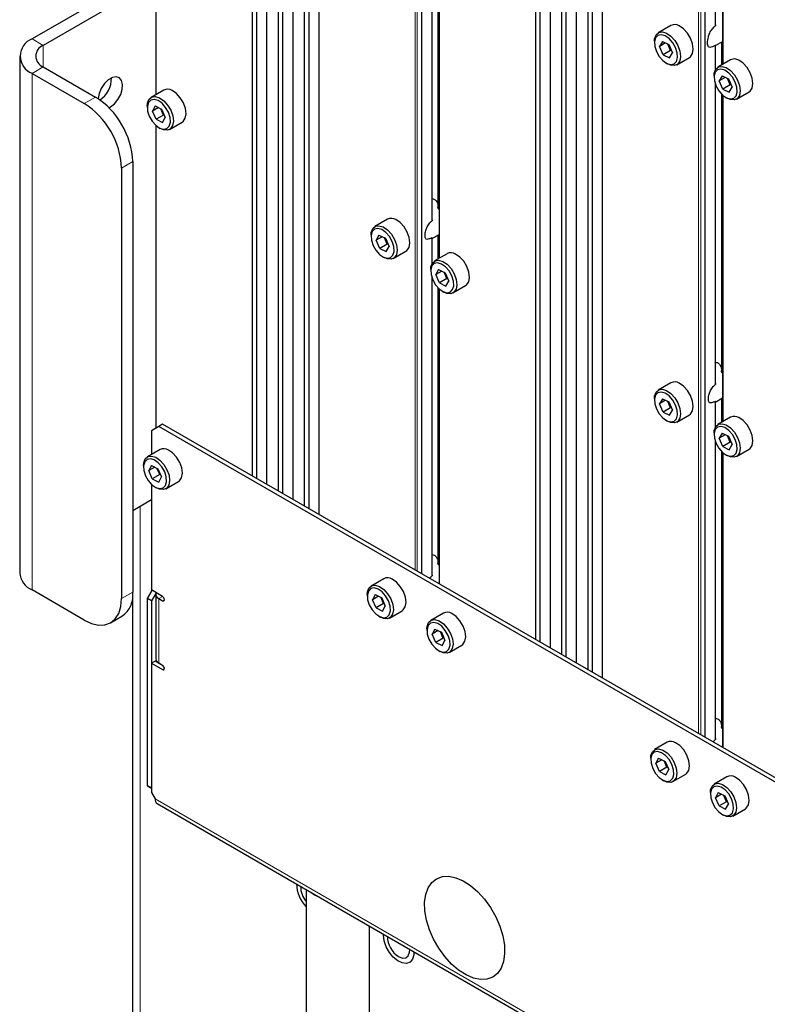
# Paper-space layout 'Blatt4' of a CAD drawing. Header units: millimetres. Extents: x 5 to 418, y 2 to 292.
# Tile 54 of 66: x 245 to 280, y 123 to 170. Entities that reach past the tile are written whole.
import ezdxf

# ---------------------------------------------------------------- set-up
doc = ezdxf.new("R2010")
doc.units = ezdxf.units.MM

psp = doc.layouts.new('Blatt4')

# ---------------------------------------------------------------- linework, layer by layer
at = {"color": 7, "linetype": 'Continuous', "lineweight": 25}
for p, q in [((255.542, 217.313), (255.542, 148.01)), ((255.766, 147.88), (255.766, 217.184)), ((256.249, 147.601), (256.249, 216.905)), ((256.779, 216.599), (256.779, 147.295)), ((257.003, 147.166), (257.003, 216.47)), ((257.486, 146.887), (257.486, 216.191)), ((258.017, 215.885), (258.017, 146.581)), ((258.241, 146.451), (258.241, 215.755)), ((258.724, 146.173), (258.724, 215.477)), ((268.977, 209.558), (268.977, 140.254)), ((269.201, 140.124), (269.201, 209.428)), ((269.684, 139.845), (269.684, 209.149)), ((270.214, 208.843), (270.214, 139.539)), ((270.438, 139.41), (270.438, 208.714)), ((270.921, 139.131), (270.921, 208.435)), ((271.452, 208.129), (271.452, 138.825)), ((271.676, 138.696), (271.676, 207.999)), ((272.159, 138.417), (272.159, 207.721)), ((277.516, 169.395), (277.516, 183.494)), ((277.847, 183.005), (277.847, 167.514)), ((250.977, 181.574), (250.977, 166.083)), ((264.081, 160.15), (264.081, 174.307)), ((264.353, 173.875), (264.353, 160.74)), ((264.412, 173.818), (264.412, 158.327)), ((250.977, 172.115), (245.112, 168.729)), ((250.977, 171.502), (245.642, 168.423)), ((275.398, 169.366), (274.797, 169.02)), ((274.616, 168.619), (274.616, 168.537)), ((274.992, 168.613), (274.859, 168.372)), ((275.145, 168.537), (274.859, 168.372)), ((274.992, 168.613), (275.298, 168.462)), ((277.516, 168.413), (277.847, 168.604)), ((277.788, 168.57), (277.788, 167.48)), ((275.03, 167.98), (274.859, 168.372)), ((275.384, 168.184), (275.03, 167.98)), ((275.384, 168.184), (275.253, 168.484)), ((275.298, 168.462), (275.469, 168.07)), ((275.336, 167.829), (275.469, 168.07)), ((275.384, 168.184), (275.407, 168.211)), ((275.429, 168.162), (275.384, 168.184)), ((277.516, 167.278), (277.516, 168.427)), ((244.526, 167.913), (244.526, 143.416)), ((275.03, 167.98), (275.336, 167.829)), ((275.672, 167.504), (276.273, 167.851)), ((278.227, 167.734), (277.626, 167.387)), ((245.642, 167.402), (248.117, 165.974)), ((275.164, 167.588), (275.235, 167.547)), ((245.112, 167.096), (247.587, 165.667)), ((277.445, 166.986), (277.445, 166.904)), ((277.821, 166.98), (277.687, 166.739)), ((277.973, 166.905), (277.687, 166.739)), ((277.859, 166.347), (277.687, 166.739)), ((277.821, 166.98), (278.126, 166.829)), ((278.212, 166.551), (278.081, 166.851)), ((278.126, 166.829), (278.298, 166.437)), ((251.357, 166.302), (250.756, 165.955)), ((277.516, 152.394), (277.516, 166.551)), ((278.212, 166.551), (277.859, 166.347)), ((277.859, 166.347), (278.164, 166.196)), ((278.164, 166.196), (278.298, 166.437)), ((278.212, 166.551), (278.236, 166.579)), ((278.258, 166.529), (278.212, 166.551)), ((278.501, 165.871), (279.102, 166.218)), ((277.788, 166.119), (277.788, 152.984)), ((277.847, 166.062), (277.847, 150.571)), ((277.992, 165.955), (278.063, 165.914)), ((250.574, 165.555), (250.574, 165.473)), ((250.951, 165.549), (250.817, 165.308)), ((251.103, 165.473), (250.817, 165.308)), ((250.989, 164.916), (250.817, 165.308)), ((250.951, 165.549), (251.256, 165.397)), ((251.342, 165.12), (251.211, 165.42)), ((251.256, 165.397), (251.428, 165.005)), ((251.342, 165.12), (250.989, 164.916)), ((250.989, 164.916), (251.294, 164.765)), ((251.294, 164.765), (251.428, 165.005)), ((251.342, 165.12), (251.366, 165.147)), ((251.388, 165.097), (251.342, 165.12)), ((250.977, 164.631), (250.977, 150.273)), ((251.122, 164.524), (251.193, 164.483)), ((251.631, 164.44), (252.232, 164.787)), ((249.355, 162.606), (249.355, 142.192)), ((249.885, 162.912), (249.885, 142.498)), ((261.963, 160.179), (261.362, 159.832)), ((261.181, 159.432), (261.181, 159.35)), ((261.557, 159.425), (261.424, 159.185)), ((261.71, 159.35), (261.424, 159.185)), ((261.557, 159.425), (261.863, 159.274)), ((261.949, 158.997), (261.817, 159.297)), ((261.863, 159.274), (262.034, 158.882)), ((264.043, 159.25), (264.412, 159.462)), ((264.081, 158.091), (264.081, 159.297)), ((264.353, 159.429), (264.353, 158.293)), ((261.595, 158.793), (261.424, 159.185)), ((261.949, 158.997), (261.595, 158.793)), ((261.595, 158.793), (261.901, 158.642)), ((261.901, 158.642), (262.034, 158.882)), ((261.949, 158.997), (261.972, 159.024)), ((261.994, 158.974), (261.949, 158.997)), ((261.729, 158.401), (261.8, 158.36)), ((262.237, 158.317), (262.838, 158.664)), ((264.792, 158.546), (264.191, 158.199)), ((264.009, 157.799), (264.009, 157.717)), ((264.081, 143.31), (264.081, 157.364)), ((264.386, 157.793), (264.252, 157.552)), ((264.538, 157.717), (264.252, 157.552)), ((264.424, 157.16), (264.252, 157.552)), ((264.386, 157.793), (264.691, 157.642)), ((264.777, 157.364), (264.424, 157.16)), ((264.777, 157.364), (264.646, 157.664)), ((264.691, 157.642), (264.863, 157.25)), ((264.777, 157.364), (264.801, 157.391)), ((264.823, 157.342), (264.777, 157.364)), ((264.353, 156.932), (264.353, 143.869)), ((264.412, 156.875), (264.412, 142.889)), ((264.424, 157.16), (264.729, 157.009)), ((264.729, 157.009), (264.863, 157.25)), ((265.066, 156.684), (265.667, 157.031)), ((264.557, 156.768), (264.628, 156.727)), ((275.398, 152.423), (274.797, 152.076)), ((274.616, 151.676), (274.616, 151.594)), ((274.992, 151.67), (274.859, 151.429)), ((275.145, 151.594), (274.859, 151.429)), ((275.03, 151.037), (274.859, 151.429)), ((274.992, 151.67), (275.298, 151.518)), ((275.384, 151.241), (275.253, 151.541)), ((275.298, 151.518), (275.469, 151.127)), ((275.384, 151.241), (275.407, 151.268)), ((277.478, 151.494), (277.847, 151.707)), ((277.516, 150.335), (277.516, 151.541)), ((277.788, 151.673), (277.788, 150.537)), ((275.384, 151.241), (275.03, 151.037)), ((275.03, 151.037), (275.336, 150.886)), ((275.336, 150.886), (275.469, 151.127)), ((275.429, 151.219), (275.384, 151.241)), ((275.672, 150.561), (276.273, 150.908)), ((251.122, 150.357), (250.769, 150.153)), ((251.299, 150.459), (251.122, 150.357)), ((295.67, 124.64), (251.122, 150.357)), ((295.67, 124.844), (251.299, 150.459)), ((275.164, 150.645), (275.235, 150.604)), ((278.227, 150.79), (277.626, 150.443)), ((250.769, 150.153), (250.769, 149.02)), ((277.445, 150.043), (277.445, 149.961)), ((277.821, 150.037), (277.687, 149.796)), ((277.973, 149.961), (277.687, 149.796)), ((277.821, 150.037), (278.126, 149.886)), ((278.212, 149.608), (278.081, 149.908)), ((278.126, 149.886), (278.298, 149.494)), ((277.516, 135.555), (277.516, 149.608)), ((277.859, 149.404), (277.687, 149.796)), ((278.212, 149.608), (277.859, 149.404)), ((277.859, 149.404), (278.164, 149.253)), ((278.164, 149.253), (278.298, 149.494)), ((278.212, 149.608), (278.236, 149.635)), ((278.258, 149.586), (278.212, 149.608)), ((251.18, 149.257), (250.579, 148.91)), ((277.788, 149.176), (277.788, 136.114)), ((277.847, 149.119), (277.847, 135.133)), ((277.992, 149.012), (278.063, 148.971)), ((278.501, 148.928), (279.102, 149.275)), ((250.398, 148.509), (250.398, 148.428)), ((250.774, 148.503), (250.64, 148.262)), ((250.774, 148.503), (251.079, 148.352)), ((250.927, 148.428), (250.64, 148.262)), ((250.812, 147.871), (250.64, 148.262)), ((251.165, 148.075), (250.812, 147.871)), ((251.165, 148.075), (251.034, 148.375)), ((251.079, 148.352), (251.251, 147.96)), ((251.165, 148.075), (251.189, 148.102)), ((251.211, 148.052), (251.165, 148.075)), ((250.769, 147.614), (250.769, 142.6)), ((250.812, 147.871), (251.117, 147.719)), ((251.117, 147.719), (251.251, 147.96)), ((251.454, 147.394), (252.055, 147.741)), ((250.946, 147.479), (251.016, 147.438)), ((249.885, 146.376), (250.769, 146.886)), ((261.787, 143.134), (261.186, 142.787)), ((247.587, 141.171), (245.112, 142.6)), ((250.592, 142.191), (250.813, 142.574)), ((251.299, 142.293), (250.769, 142.6)), ((250.99, 142.472), (250.769, 142.089)), ((250.976, 142.395), (250.976, 139.333)), ((249.872, 142.262), (249.872, 116.877)), ((250.769, 142.089), (250.592, 142.191)), ((250.592, 133.311), (250.592, 142.191)), ((250.769, 142.089), (250.769, 133.209)), ((251.122, 142.191), (251.299, 142.089)), ((251.301, 142.292), (251.299, 142.293)), ((261.004, 142.386), (261.004, 142.305)), ((261.381, 142.38), (261.247, 142.139)), ((261.533, 142.305), (261.247, 142.139)), ((261.418, 141.748), (261.247, 142.139)), ((261.381, 142.38), (261.686, 142.229)), ((261.772, 141.952), (261.418, 141.748)), ((261.772, 141.952), (261.641, 142.252)), ((261.686, 142.229), (261.858, 141.837)), ((261.772, 141.952), (261.796, 141.979)), ((261.817, 141.929), (261.772, 141.952)), ((261.418, 141.748), (261.724, 141.596)), ((261.724, 141.596), (261.858, 141.837)), ((262.06, 141.271), (262.661, 141.618)), ((264.615, 141.501), (264.014, 141.154)), ((248.837, 141.047), (249.367, 141.354)), ((261.552, 141.356), (261.623, 141.315)), ((263.833, 140.753), (263.833, 140.672)), ((264.209, 140.747), (264.075, 140.507)), ((264.362, 140.672), (264.075, 140.507)), ((264.209, 140.747), (264.515, 140.596)), ((264.6, 140.319), (264.469, 140.619)), ((264.515, 140.596), (264.686, 140.204)), ((264.247, 140.115), (264.075, 140.507)), ((264.6, 140.319), (264.247, 140.115)), ((264.247, 140.115), (264.552, 139.964)), ((264.552, 139.964), (264.686, 140.204)), ((264.6, 140.319), (264.624, 140.346)), ((264.646, 140.296), (264.6, 140.319)), ((264.381, 139.723), (264.451, 139.682)), ((264.889, 139.639), (265.49, 139.985)), ((250.946, 139.231), (250.769, 139.129)), ((250.769, 139.129), (251.299, 138.823)), ((250.769, 139.129), (250.769, 133.005)), ((251.301, 139.026), (250.946, 139.231)), ((251.299, 139.027), (251.122, 139.129)), ((275.222, 135.378), (274.621, 135.031)), ((274.439, 134.63), (274.439, 134.549)), ((274.816, 134.624), (274.682, 134.384)), ((274.968, 134.549), (274.682, 134.384)), ((274.816, 134.624), (275.121, 134.473)), ((275.207, 134.196), (275.076, 134.496)), ((275.121, 134.473), (275.293, 134.081)), ((274.853, 133.992), (274.682, 134.384)), ((275.207, 134.196), (274.853, 133.992)), ((274.853, 133.992), (275.159, 133.841)), ((275.159, 133.841), (275.293, 134.081)), ((275.207, 134.196), (275.231, 134.223)), ((275.252, 134.173), (275.207, 134.196)), ((274.987, 133.6), (275.058, 133.559)), ((275.495, 133.515), (276.097, 133.862)), ((278.05, 133.745), (277.449, 133.398)), ((250.592, 133.311), (250.769, 133.209)), ((250.769, 133.209), (250.592, 133.311)), ((250.769, 133.005), (250.946, 132.699)), ((277.268, 132.998), (277.268, 132.916)), ((277.644, 132.991), (277.51, 132.751)), ((277.797, 132.916), (277.51, 132.751)), ((277.682, 132.359), (277.51, 132.751)), ((277.644, 132.991), (277.95, 132.84)), ((278.035, 132.563), (277.904, 132.863)), ((277.95, 132.84), (278.121, 132.448)), ((278.035, 132.563), (278.059, 132.59)), ((251.049, 132.47), (303.375, 102.263)), ((278.035, 132.563), (277.682, 132.359)), ((277.682, 132.359), (277.987, 132.208)), ((277.987, 132.208), (278.121, 132.448)), ((278.081, 132.54), (278.035, 132.563)), ((278.324, 131.883), (278.925, 132.23)), ((277.816, 131.967), (277.886, 131.926)), ((258.108, 128.395), (258.108, 108.305)), ((261.108, 108.305), (261.108, 126.663))]:
    psp.add_line(p, q, dxfattribs=at)
at = {"color": 7, "linetype": 'Continuous', "lineweight": 18}
for p, q in [((263.567, 212.966), (263.567, 143.377)), ((263.589, 143.364), (263.589, 212.978)), ((263.267, 212.854), (263.267, 143.55)), ((263.373, 143.489), (263.373, 212.854)), ((276.702, 205.098), (276.702, 135.794)), ((276.808, 135.733), (276.808, 205.098)), ((277.002, 205.21), (277.002, 135.621)), ((277.024, 135.608), (277.024, 205.222)), ((277.497, 183.546), (277.497, 169.341)), ((277.869, 167.527), (277.869, 182.986)), ((250.999, 166.096), (250.999, 181.555)), ((264.062, 174.359), (264.062, 160.092)), ((264.409, 160.64), (264.409, 173.821)), ((264.434, 158.34), (264.434, 173.799)), ((245.642, 168.423), (245.112, 168.729)), ((277.844, 167.513), (277.844, 168.602)), ((245.642, 167.402), (245.642, 168.423)), ((277.497, 168.424), (277.497, 167.244)), ((245.642, 167.402), (245.112, 167.096)), ((245.112, 142.6), (245.112, 167.096)), ((277.497, 166.603), (277.497, 152.336)), ((247.587, 165.667), (248.117, 165.974)), ((277.844, 152.884), (277.844, 166.065)), ((277.869, 150.584), (277.869, 166.043)), ((250.999, 150.285), (250.999, 164.612)), ((249.885, 162.912), (249.355, 162.606)), ((264.062, 159.299), (264.062, 158.057)), ((264.409, 158.325), (264.409, 159.461)), ((264.062, 157.416), (264.062, 143.258)), ((264.409, 143.775), (264.409, 156.878)), ((264.434, 142.876), (264.434, 156.856)), ((277.497, 151.543), (277.497, 150.301)), ((277.844, 150.569), (277.844, 151.705)), ((277.497, 149.66), (277.497, 135.502)), ((277.844, 136.02), (277.844, 149.122)), ((277.869, 135.121), (277.869, 149.1)), ((250.239, 146.58), (250.239, 116.367)), ((249.355, 142.192), (249.885, 142.498)), ((251.299, 142.293), (251.122, 142.191)), ((251.122, 142.191), (251.122, 139.129)), ((251.299, 142.293), (251.299, 142.293)), ((251.388, 142.14), (251.299, 142.089)), ((251.388, 138.874), (251.299, 138.823)), ((303.272, 102.492), (250.946, 132.699))]:
    psp.add_line(p, q, dxfattribs=at)
at = {"color": 7, "linetype": 'Continuous', "lineweight": 25, "flags": 128}
for points in [[(274.616, 168.619), (274.626, 168.739), (274.694, 168.921), (274.821, 169.032), (274.993, 169.059), (275.191, 169)], [(275.191, 169), (275.393, 168.861), (275.579, 168.657), (275.727, 168.41), (275.822, 168.147), (275.853, 167.896), (275.818, 167.686), (275.719, 167.537), (275.567, 167.467), (275.38, 167.483), (275.235, 167.547)], [(276.273, 167.851), (276.32, 167.884), (276.419, 168.033), (276.455, 168.243), (276.423, 168.494), (276.328, 168.757), (276.18, 169.004), (275.995, 169.208), (275.792, 169.347)], [(275.125, 168.875), (274.94, 168.928), (274.783, 168.896), (274.671, 168.782), (274.619, 168.601), (274.633, 168.374), (274.71, 168.128), (274.843, 167.894), (275.014, 167.699), (275.203, 167.567), (275.388, 167.514), (275.545, 167.546), (275.657, 167.66), (275.709, 167.841), (275.696, 168.068), (275.618, 168.314), (275.486, 168.548), (275.314, 168.743), (275.125, 168.875)], [(279.102, 166.218), (279.148, 166.251), (279.247, 166.4), (279.283, 166.611), (279.252, 166.861), (279.157, 167.124), (279.009, 167.371), (278.823, 167.575), (278.62, 167.714)], [(277.445, 166.986), (277.454, 167.106), (277.522, 167.288), (277.649, 167.399), (277.821, 167.426), (278.019, 167.367)], [(277.953, 167.242), (277.769, 167.295), (277.611, 167.263), (277.5, 167.149), (277.447, 166.968), (277.461, 166.741), (277.539, 166.495), (277.671, 166.261), (277.842, 166.066), (278.032, 165.934), (278.216, 165.881), (278.374, 165.913), (278.485, 166.027), (278.538, 166.208), (278.524, 166.435), (278.446, 166.681), (278.314, 166.915), (278.143, 167.11), (277.953, 167.242)], [(278.019, 167.367), (278.222, 167.228), (278.408, 167.024), (278.556, 166.777), (278.651, 166.514), (278.682, 166.264), (278.646, 166.053), (278.547, 165.904), (278.396, 165.834), (278.208, 165.851), (278.063, 165.914)], [(248.755, 165.468), (248.824, 165.503), (249.014, 165.649), (249.183, 165.852), (249.313, 166.09), (249.39, 166.338), (249.406, 166.568), (249.359, 166.756), (249.254, 166.881), (249.102, 166.93), (248.92, 166.897), (248.728, 166.786), (248.547, 166.609), (248.395, 166.385), (248.29, 166.139), (248.243, 165.897), (248.243, 165.896)], [(252.232, 164.787), (252.278, 164.82), (252.377, 164.968), (252.413, 165.179), (252.382, 165.43), (252.287, 165.692), (252.138, 165.939), (251.953, 166.143), (251.75, 166.283)], [(250.574, 165.555), (250.584, 165.675), (250.652, 165.857), (250.779, 165.967), (250.951, 165.995), (251.149, 165.936)], [(251.083, 165.81), (250.899, 165.863), (250.741, 165.831), (250.63, 165.718), (250.577, 165.537), (250.591, 165.309), (250.669, 165.064), (250.801, 164.83), (250.972, 164.635), (251.161, 164.503), (251.346, 164.45), (251.504, 164.482), (251.615, 164.596), (251.668, 164.777), (251.654, 165.004), (251.576, 165.249), (251.444, 165.484), (251.273, 165.678), (251.083, 165.81)], [(251.149, 165.936), (251.352, 165.796), (251.537, 165.592), (251.686, 165.345), (251.781, 165.083), (251.812, 164.832), (251.776, 164.621), (251.677, 164.473), (251.526, 164.403), (251.338, 164.419), (251.193, 164.483)], [(262.838, 158.664), (262.885, 158.697), (262.984, 158.845), (263.019, 159.056), (262.988, 159.307), (262.893, 159.569), (262.745, 159.816), (262.56, 160.02), (262.357, 160.159)], [(261.181, 159.432), (261.191, 159.552), (261.259, 159.734), (261.386, 159.844), (261.558, 159.872), (261.756, 159.812)], [(261.69, 159.687), (261.505, 159.74), (261.348, 159.708), (261.236, 159.595), (261.184, 159.413), (261.198, 159.186), (261.275, 158.941), (261.408, 158.707), (261.579, 158.512), (261.768, 158.38), (261.953, 158.327), (262.11, 158.359), (262.222, 158.472), (262.274, 158.654), (262.261, 158.881), (262.183, 159.126), (262.051, 159.361), (261.879, 159.555), (261.69, 159.687)], [(261.756, 159.812), (261.958, 159.673), (262.144, 159.469), (262.292, 159.222), (262.387, 158.96), (262.418, 158.709), (262.383, 158.498), (262.284, 158.35), (262.132, 158.28), (261.945, 158.296), (261.8, 158.36)], [(265.667, 157.031), (265.713, 157.064), (265.812, 157.212), (265.848, 157.423), (265.817, 157.674), (265.722, 157.937), (265.574, 158.183), (265.388, 158.387), (265.185, 158.527)], [(264.009, 157.799), (264.019, 157.919), (264.087, 158.101), (264.214, 158.212), (264.386, 158.239), (264.584, 158.18)], [(264.518, 158.054), (264.334, 158.108), (264.176, 158.075), (264.065, 157.962), (264.012, 157.781), (264.026, 157.554), (264.104, 157.308), (264.236, 157.074), (264.407, 156.879), (264.597, 156.747), (264.781, 156.694), (264.939, 156.726), (265.05, 156.84), (265.103, 157.021), (265.089, 157.248), (265.011, 157.493), (264.879, 157.728), (264.708, 157.923), (264.518, 158.054)], [(264.584, 158.18), (264.787, 158.041), (264.972, 157.836), (265.121, 157.59), (265.216, 157.327), (265.247, 157.076), (265.211, 156.865), (265.112, 156.717), (264.961, 156.647), (264.773, 156.663), (264.628, 156.727)], [(276.273, 150.908), (276.32, 150.941), (276.419, 151.089), (276.455, 151.3), (276.423, 151.551), (276.328, 151.814), (276.18, 152.06), (275.995, 152.264), (275.792, 152.404)], [(274.616, 151.676), (274.626, 151.796), (274.694, 151.978), (274.821, 152.089), (274.993, 152.116), (275.191, 152.057)], [(275.125, 151.931), (274.94, 151.985), (274.783, 151.952), (274.671, 151.839), (274.619, 151.658), (274.633, 151.431), (274.71, 151.185), (274.843, 150.951), (275.014, 150.756), (275.203, 150.624), (275.388, 150.571), (275.545, 150.603), (275.657, 150.717), (275.709, 150.898), (275.696, 151.125), (275.618, 151.37), (275.486, 151.605), (275.314, 151.799), (275.125, 151.931)], [(275.191, 152.057), (275.393, 151.917), (275.579, 151.713), (275.727, 151.467), (275.822, 151.204), (275.853, 150.953), (275.818, 150.742), (275.719, 150.594), (275.567, 150.524), (275.38, 150.54), (275.235, 150.604)], [(277.445, 150.043), (277.454, 150.163), (277.522, 150.345), (277.649, 150.456), (277.821, 150.483), (278.019, 150.424)], [(277.953, 150.299), (277.769, 150.352), (277.611, 150.32), (277.5, 150.206), (277.447, 150.025), (277.461, 149.798), (277.539, 149.552), (277.671, 149.318), (277.842, 149.123), (278.032, 148.991), (278.216, 148.938), (278.374, 148.97), (278.485, 149.084), (278.538, 149.265), (278.524, 149.492), (278.446, 149.737), (278.314, 149.972), (278.143, 150.167), (277.953, 150.299)], [(278.019, 150.424), (278.222, 150.285), (278.408, 150.081), (278.556, 149.834), (278.651, 149.571), (278.682, 149.32), (278.646, 149.11), (278.547, 148.961), (278.396, 148.891), (278.208, 148.907), (278.063, 148.971)], [(279.102, 149.275), (279.148, 149.308), (279.247, 149.457), (279.283, 149.667), (279.252, 149.918), (279.157, 150.181), (279.009, 150.428), (278.823, 150.632), (278.62, 150.771)], [(250.398, 148.509), (250.407, 148.629), (250.476, 148.812), (250.603, 148.922), (250.774, 148.949), (250.972, 148.89)], [(252.055, 147.741), (252.101, 147.775), (252.2, 147.923), (252.236, 148.134), (252.205, 148.384), (252.11, 148.647), (251.962, 148.894), (251.776, 149.098), (251.573, 149.237)], [(250.907, 148.765), (250.722, 148.818), (250.564, 148.786), (250.453, 148.672), (250.401, 148.491), (250.414, 148.264), (250.492, 148.019), (250.624, 147.784), (250.795, 147.59), (250.985, 147.458), (251.169, 147.405), (251.327, 147.437), (251.439, 147.55), (251.491, 147.731), (251.477, 147.959), (251.4, 148.204), (251.267, 148.438), (251.096, 148.633), (250.907, 148.765)], [(250.972, 148.89), (251.175, 148.751), (251.361, 148.547), (251.509, 148.3), (251.604, 148.037), (251.635, 147.787), (251.599, 147.576), (251.5, 147.428), (251.349, 147.358), (251.161, 147.374), (251.016, 147.438)], [(262.661, 141.618), (262.708, 141.652), (262.807, 141.8), (262.843, 142.011), (262.811, 142.261), (262.717, 142.524), (262.568, 142.771), (262.383, 142.975), (262.18, 143.114)], [(261.004, 142.386), (261.014, 142.506), (261.082, 142.688), (261.209, 142.799), (261.381, 142.826), (261.579, 142.767)], [(261.513, 142.642), (261.329, 142.695), (261.171, 142.663), (261.059, 142.549), (261.007, 142.368), (261.021, 142.141), (261.098, 141.896), (261.231, 141.661), (261.402, 141.466), (261.591, 141.335), (261.776, 141.281), (261.934, 141.314), (262.045, 141.427), (262.097, 141.608), (262.084, 141.835), (262.006, 142.081), (261.874, 142.315), (261.703, 142.51), (261.513, 142.642)], [(261.579, 142.767), (261.782, 142.628), (261.967, 142.424), (262.116, 142.177), (262.21, 141.914), (262.242, 141.664), (262.206, 141.453), (262.107, 141.305), (261.955, 141.235), (261.768, 141.251), (261.623, 141.315)], [(247.587, 141.171), (247.932, 141.011), (248.263, 140.936), (248.569, 140.948), (248.837, 141.047), (249.057, 141.23), (249.22, 141.488), (249.321, 141.813), (249.355, 142.192)], [(251.299, 142.089), (251.333, 142.078), (251.362, 142.083), (251.381, 142.105), (251.388, 142.14), (251.381, 142.183), (251.362, 142.227), (251.333, 142.266), (251.299, 142.293)], [(265.49, 139.985), (265.536, 140.019), (265.635, 140.167), (265.671, 140.378), (265.64, 140.628), (265.545, 140.891), (265.397, 141.138), (265.211, 141.342), (265.008, 141.481)], [(263.833, 140.753), (263.842, 140.874), (263.911, 141.056), (264.038, 141.166), (264.209, 141.194), (264.407, 141.134)], [(264.342, 141.009), (264.157, 141.062), (263.999, 141.03), (263.888, 140.917), (263.836, 140.735), (263.849, 140.508), (263.927, 140.263), (264.059, 140.029), (264.23, 139.834), (264.42, 139.702), (264.604, 139.649), (264.762, 139.681), (264.874, 139.794), (264.926, 139.976), (264.912, 140.203), (264.835, 140.448), (264.702, 140.682), (264.531, 140.877), (264.342, 141.009)], [(264.407, 141.134), (264.61, 140.995), (264.796, 140.791), (264.944, 140.544), (265.039, 140.281), (265.07, 140.031), (265.034, 139.82), (264.935, 139.672), (264.784, 139.602), (264.596, 139.618), (264.451, 139.682)], [(251.299, 138.823), (251.333, 138.811), (251.362, 138.817), (251.381, 138.839), (251.388, 138.874), (251.381, 138.917), (251.362, 138.961), (251.333, 139), (251.299, 139.027)], [(274.439, 134.63), (274.449, 134.75), (274.517, 134.933), (274.644, 135.043), (274.816, 135.07), (275.014, 135.011)], [(274.948, 134.886), (274.764, 134.939), (274.606, 134.907), (274.494, 134.794), (274.442, 134.612), (274.456, 134.385), (274.533, 134.14), (274.666, 133.905), (274.837, 133.711), (275.026, 133.579), (275.211, 133.526), (275.369, 133.558), (275.48, 133.671), (275.532, 133.853), (275.519, 134.08), (275.441, 134.325), (275.309, 134.559), (275.138, 134.754), (274.948, 134.886)], [(275.014, 135.011), (275.217, 134.872), (275.402, 134.668), (275.551, 134.421), (275.645, 134.158), (275.677, 133.908), (275.641, 133.697), (275.542, 133.549), (275.391, 133.479), (275.203, 133.495), (275.058, 133.559)], [(276.097, 133.862), (276.143, 133.896), (276.242, 134.044), (276.278, 134.255), (276.247, 134.505), (276.152, 134.768), (276.003, 135.015), (275.818, 135.219), (275.615, 135.358)], [(278.925, 132.23), (278.971, 132.263), (279.07, 132.411), (279.106, 132.622), (279.075, 132.873), (278.98, 133.135), (278.832, 133.382), (278.646, 133.586), (278.443, 133.725)], [(277.268, 132.998), (277.277, 133.118), (277.346, 133.3), (277.473, 133.41), (277.644, 133.438), (277.842, 133.379)], [(277.777, 133.253), (277.592, 133.306), (277.434, 133.274), (277.323, 133.161), (277.271, 132.979), (277.284, 132.752), (277.362, 132.507), (277.494, 132.273), (277.665, 132.078), (277.855, 131.946), (278.039, 131.893), (278.197, 131.925), (278.309, 132.038), (278.361, 132.22), (278.347, 132.447), (278.27, 132.692), (278.137, 132.927), (277.966, 133.121), (277.777, 133.253)], [(277.842, 133.379), (278.045, 133.239), (278.231, 133.035), (278.379, 132.788), (278.474, 132.526), (278.505, 132.275), (278.469, 132.064), (278.37, 131.916), (278.219, 131.846), (278.031, 131.862), (277.886, 131.926)], [(267.348, 124.669), (267.174, 124.418), (266.947, 124.24), (266.675, 124.142), (266.366, 124.127), (266.033, 124.195), (265.685, 124.345), (265.335, 124.57), (264.994, 124.864), (264.675, 125.216), (264.388, 125.614), (264.143, 126.045), (263.948, 126.494), (263.81, 126.946), (263.733, 127.385), (263.721, 127.797), (263.773, 128.167), (263.888, 128.484), (264.062, 128.735), (264.289, 128.912), (264.562, 129.01), (264.87, 129.025), (265.204, 128.957), (265.551, 128.808), (265.902, 128.583), (266.242, 128.289), (266.561, 127.937), (266.848, 127.539), (267.094, 127.108), (267.288, 126.659), (267.427, 126.207), (267.503, 125.767), (267.515, 125.355), (267.463, 124.985), (267.348, 124.669)], [(263.148, 125.101), (263.03, 124.96), (262.864, 124.897), (262.664, 124.916), (262.449, 125.017), (262.238, 125.19), (262.049, 125.419), (261.899, 125.686), (261.801, 125.965), (261.765, 126.231), (261.765, 126.284)], [(262.489, 125.217), (262.671, 125.149), (262.83, 125.164), (262.948, 125.258), (263.011, 125.422), (263.019, 125.56)], [(263.213, 125.448), (263.208, 125.306), (263.148, 125.101)]]:
    psp.add_lwpolyline(points, dxfattribs=at)
at = {"color": 7, "linetype": 'Continuous', "lineweight": 25}
for centre, radius, start, end in [((275.578, 169.017), 0.393, 57.0824, 117.1864), ((245.422, 167.913), 0.873, 110.7835, 249.2165), ((245.836, 167.913), 0.546, 110.7834, 249.2164), ((278.406, 167.384), 0.393, 57.0824, 117.1864), ((247.666, 166.843), 1.21, 303.4844, 1.6343), ((251.536, 165.952), 0.393, 57.0787, 117.189), ((246.047, 162.737), 3.842, 2.6056, 57.3945), ((245.517, 162.431), 3.842, 2.6056, 57.3945), ((262.143, 159.829), 0.393, 57.0789, 117.189), ((264.971, 158.197), 0.393, 57.0776, 117.1905), ((275.578, 152.073), 0.393, 57.0786, 117.1893), ((278.406, 150.441), 0.393, 57.0786, 117.1893), ((251.36, 148.907), 0.393, 57.0809, 117.1886), ((245.527, 143.516), 1.006, 185.6948, 245.6253), ((261.966, 142.784), 0.393, 57.0811, 117.1886), ((248.708, 142.341), 1.187, 303.7174, 7.5945), ((251.199, 142.397), 0.219, 160.3674, 249.4212), ((264.795, 141.151), 0.393, 57.0798, 117.19), ((251.226, 139.358), 0.251, 185.6945, 245.6254), ((275.401, 135.028), 0.393, 57.0808, 117.1889), ((278.23, 133.395), 0.393, 57.0808, 117.1889), ((251.187, 132.67), 0.243, 173.1807, 235.5072), ((259.208, 128.688), 1.562, 180.9497, 225.2294), ((258.969, 128.555), 1.128, 180.3077, 220.2502), ((263.087, 126.173), 1.127, 180.0592, 237.9785)]:
    psp.add_arc(centre, radius, start, end, dxfattribs=at)
at = {"color": 7, "linetype": 'Continuous', "lineweight": 18}
psp.add_arc((259.286, 129.352), 1.447, 228.4161, 251.5893, dxfattribs=at)
at = {"color": 7, "linetype": 'Continuous', "lineweight": 25}
for points, knots in [([(277.497, 168.424), (277.451, 168.401), (277.349, 168.349), (277.241, 168.319), (277.173, 168.347), (277.14, 168.423), (277.131, 168.536), (277.142, 168.673), (277.173, 168.832), (277.24, 169.025), (277.35, 169.208), (277.452, 169.3), (277.497, 169.341)], [0, 0, 0, 0, 0.112564, 0.246201, 0.345679, 0.426058, 0.50683, 0.578739, 0.650917, 0.752188, 0.890178, 1, 1, 1, 1]), ([(277.515, 169.395), (277.515, 169.388), (277.515, 169.374), (277.509, 169.355), (277.502, 169.345), (277.498, 169.341), (277.497, 169.341)], [0, 0, 0, 0, 0.337827, 0.692981, 0.938946, 1, 1, 1, 1]), ([(277.497, 168.424), (277.499, 168.425), (277.505, 168.428), (277.513, 168.43), (277.516, 168.43), (277.515, 168.427), (277.515, 168.427)], [0, 0, 0, 0, 0.155641, 0.444036, 0.881719, 1, 1, 1, 1]), ([(264.081, 161.161), (264.109, 161.153), (264.182, 161.135), (264.27, 161.059), (264.337, 160.949), (264.359, 160.856), (264.356, 160.806), (264.356, 160.802)], [0, 0, 0, 0, 0.165468, 0.423496, 0.684069, 0.972495, 1, 1, 1, 1]), ([(264.409, 160.64), (264.404, 160.644), (264.389, 160.657), (264.369, 160.684), (264.355, 160.715), (264.354, 160.734), (264.354, 160.74)], [0, 0, 0, 0, 0.1622777, 0.4819648, 0.8286056, 1, 1, 1, 1]), ([(264.08, 160.15), (264.08, 160.144), (264.08, 160.128), (264.075, 160.108), (264.067, 160.096), (264.063, 160.093), (264.062, 160.092)], [0, 0, 0, 0, 0.267292, 0.727481, 0.944053, 1, 1, 1, 1]), ([(264.062, 159.299), (264.019, 159.278), (263.929, 159.234), (263.833, 159.215), (263.772, 159.245), (263.743, 159.314), (263.736, 159.413), (263.748, 159.53), (263.78, 159.667), (263.846, 159.838), (263.945, 159.988), (264.03, 160.063), (264.062, 160.092)], [0, 0, 0, 0, 0.121287, 0.254637, 0.353801, 0.433175, 0.512947, 0.583967, 0.656218, 0.761936, 0.909215, 1, 1, 1, 1]), ([(264.062, 159.299), (264.064, 159.299), (264.069, 159.302), (264.077, 159.303), (264.081, 159.302), (264.08, 159.298), (264.08, 159.297)], [0, 0, 0, 0, 0.129245, 0.384483, 0.790143, 1, 1, 1, 1]), ([(277.516, 153.405), (277.544, 153.398), (277.617, 153.379), (277.705, 153.304), (277.772, 153.193), (277.794, 153.1), (277.792, 153.05), (277.791, 153.046)], [0, 0, 0, 0, 0.165468, 0.423497, 0.684068, 0.972494, 1, 1, 1, 1]), ([(277.844, 152.884), (277.839, 152.888), (277.824, 152.901), (277.804, 152.928), (277.79, 152.96), (277.789, 152.978), (277.789, 152.984)], [0, 0, 0, 0, 0.1622771, 0.481963, 0.8286034, 1, 1, 1, 1]), ([(277.497, 151.543), (277.454, 151.522), (277.365, 151.478), (277.268, 151.459), (277.207, 151.49), (277.178, 151.559), (277.171, 151.657), (277.183, 151.774), (277.215, 151.912), (277.281, 152.082), (277.38, 152.232), (277.465, 152.307), (277.497, 152.336)], [0, 0, 0, 0, 0.121287, 0.254637, 0.353801, 0.433175, 0.512947, 0.583967, 0.656218, 0.761936, 0.909215, 1, 1, 1, 1]), ([(277.515, 152.394), (277.515, 152.389), (277.516, 152.373), (277.51, 152.352), (277.502, 152.34), (277.498, 152.337), (277.497, 152.336)], [0, 0, 0, 0, 0.267299, 0.727479, 0.944053, 1, 1, 1, 1]), ([(277.497, 151.543), (277.499, 151.544), (277.504, 151.546), (277.512, 151.547), (277.516, 151.546), (277.515, 151.542), (277.515, 151.541)], [0, 0, 0, 0, 0.129247, 0.38448, 0.790144, 1, 1, 1, 1]), ([(264.081, 144.278), (264.112, 144.27), (264.188, 144.249), (264.276, 144.171), (264.344, 144.059), (264.352, 143.973), (264.357, 143.929)], [0, 0, 0, 0, 0.185275, 0.447165, 0.713122, 1, 1, 1, 1]), ([(264.409, 143.775), (264.403, 143.78), (264.389, 143.791), (264.369, 143.816), (264.355, 143.845), (264.354, 143.863), (264.354, 143.869)], [0, 0, 0, 0, 0.1741352, 0.4824853, 0.811794, 1, 1, 1, 1]), ([(263.963, 143.148), (263.991, 143.186), (264.022, 143.227), (264.06, 143.256), (264.062, 143.258)], [0, 0, 0, 0, 0.927835, 1, 1, 1, 1]), ([(264.08, 143.31), (264.08, 143.304), (264.08, 143.289), (264.074, 143.272), (264.067, 143.262), (264.063, 143.259), (264.062, 143.258)], [0, 0, 0, 0, 0.342047, 0.695181, 0.958628, 1, 1, 1, 1]), ([(277.516, 136.522), (277.547, 136.514), (277.623, 136.493), (277.711, 136.415), (277.779, 136.303), (277.787, 136.217), (277.792, 136.173)], [0, 0, 0, 0, 0.185273, 0.447165, 0.71312, 1, 1, 1, 1]), ([(277.844, 136.02), (277.838, 136.024), (277.824, 136.035), (277.804, 136.061), (277.79, 136.09), (277.789, 136.107), (277.789, 136.114)], [0, 0, 0, 0, 0.174137, 0.482477, 0.81179, 1, 1, 1, 1]), ([(277.398, 135.393), (277.426, 135.43), (277.457, 135.471), (277.495, 135.5), (277.497, 135.502)], [0, 0, 0, 0, 0.927836, 1, 1, 1, 1]), ([(277.515, 135.555), (277.515, 135.548), (277.515, 135.534), (277.509, 135.516), (277.502, 135.506), (277.498, 135.503), (277.497, 135.502)], [0, 0, 0, 0, 0.342044, 0.695183, 0.958627, 1, 1, 1, 1])]:
    psp.add_open_spline(points, degree=3, knots=knots, dxfattribs=at)

doc.saveas('drawing.dxf')
